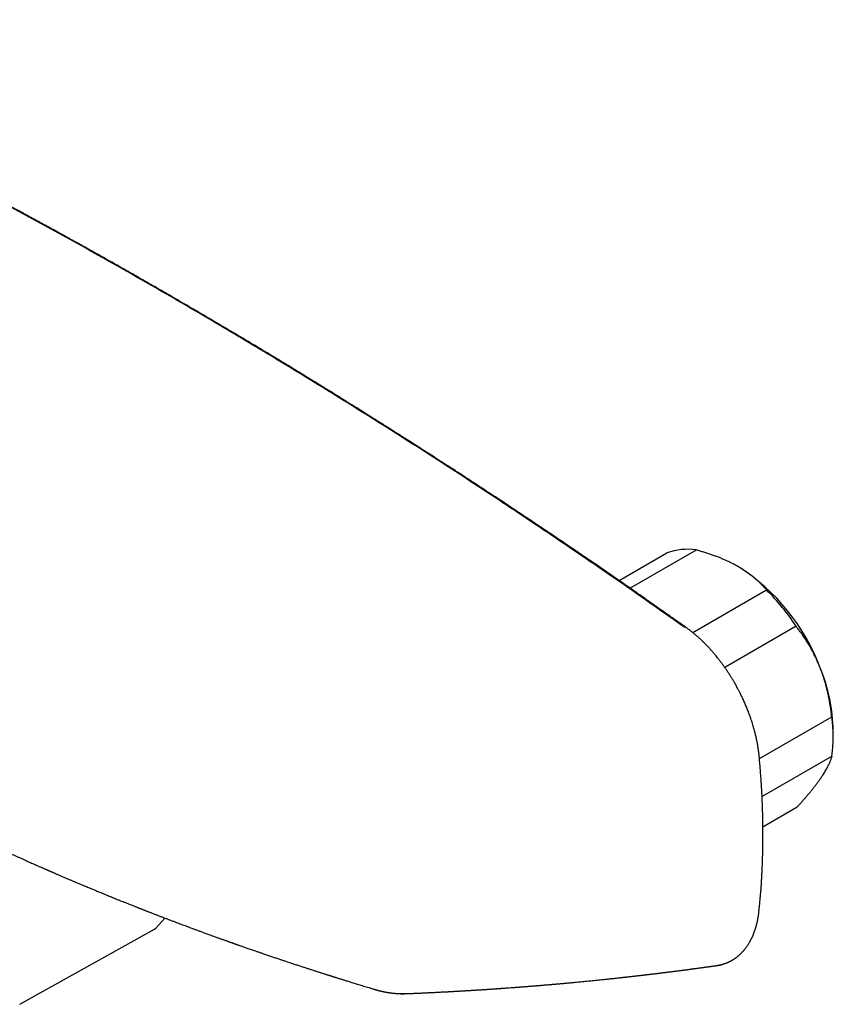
# Model space of a CAD drawing. Header units: millimetres. Extents: x 8 to 749, y 12 to 447.
# Tile 26 of 29: x 656 to 746, y 130 to 240. Entities that reach past the tile are written whole.
import ezdxf

# ---------------------------------------------------------------- set-up
doc = ezdxf.new("R2010")
doc.units = ezdxf.units.MM

msp = doc.modelspace()

# ---------------------------------------------------------------- linework, layer by layer
at = {"color": 7, "linetype": 'Continuous', "lineweight": 30}
for p, q in [((722.54, 176.96), (727.89, 180.05)), ((731.16, 180.38), (723.77, 176.11)), ((735.89, 178.5), (735.89, 178.5)), ((730.78, 171.14), (739.03, 175.91)), ((742.33, 171.85), (734.36, 167.25)), ((738.23, 157.04), (746.32, 161.71)), ((746.49, 159.32), (746.49, 160.13)), ((746.35, 157.32), (738.53, 152.8)), ((738.63, 149.43), (742.47, 151.65)), ((670.72, 138.08), (671.74, 139.21)), ((655.51, 129.56), (670.57, 137.95))]:
    msp.add_line(p, q, dxfattribs=at)
for centre, radius, start, end in [((730.16, 174.02), 6.44, 81.0476, 110.5818), ((723.5, 159.15), 22.98, 20.4796, 57.3822), ((720.89, 157.81), 25.63, 33.2184, 44.9276), ((726.96, 159.76), 19.54, 1.101, 22.3466), ((731.28, 159.41), 15.21, 352.0992, 8.6944)]:
    msp.add_arc(centre, radius, start, end, dxfattribs=at)
for points, knots in [([(729.88, 171.71), (728.75, 172.51), (726.49, 174.11), (723.1, 176.48), (719.7, 178.82), (716.3, 181.14), (712.89, 183.44), (709.54, 185.67), (706.26, 187.84), (703.03, 189.94), (699.81, 192.02), (696.57, 194.08), (693.34, 196.11), (690.1, 198.13), (686.86, 200.12), (683.62, 202.09), (680.37, 204.04), (677.14, 205.96), (673.93, 207.85), (670.73, 209.7), (667.53, 211.53), (664.31, 213.35), (661.07, 215.16), (657.8, 216.96), (654.53, 218.73), (651.27, 220.49), (648.01, 222.21), (644.78, 223.9), (641.56, 225.56), (638.35, 227.2), (635.1, 228.82), (631.84, 230.44), (628.55, 232.04), (625.26, 233.62), (621.97, 235.18), (618.68, 236.71), (615.39, 238.22), (613.19, 239.21), (612.1, 239.71)], [0, 0, 0, 0, 0.029268, 0.058536, 0.087804, 0.117072, 0.14634, 0.175609, 0.203205, 0.230802, 0.258399, 0.285995, 0.313592, 0.341189, 0.368786, 0.396384, 0.423981, 0.451578, 0.478683, 0.505788, 0.532892, 0.559997, 0.587594, 0.615192, 0.642789, 0.670387, 0.697984, 0.725088, 0.752193, 0.779297, 0.806401, 0.834059, 0.861716, 0.889373, 0.91703, 0.944687, 0.972343, 1, 1, 1, 1]), ([(730.06, 171.69), (729.94, 171.78), (729.69, 171.95), (729.33, 172.21), (728.97, 172.46), (728.63, 172.71), (728.29, 172.94), (727.96, 173.17), (727.65, 173.4), (727.33, 173.62), (727.03, 173.83), (726.73, 174.05), (726.43, 174.25), (726.15, 174.45), (725.88, 174.64), (725.58, 174.85), (725.24, 175.09), (724.86, 175.35), (724.48, 175.62), (724.1, 175.88), (723.73, 176.14), (723.36, 176.4), (722.85, 176.75), (722.22, 177.19), (721.46, 177.71), (720.71, 178.23), (719.96, 178.74), (719.23, 179.24), (718.23, 179.92), (716.97, 180.78), (715.43, 181.82), (713.89, 182.86), (712.35, 183.89), (710.52, 185.11), (709.05, 186.09), (707.92, 186.83), (707.45, 187.14), (706.97, 187.46), (706.48, 187.78), (705.99, 188.1), (705.48, 188.43), (704.97, 188.77), (704.55, 189.04), (704.21, 189.26), (703.97, 189.41), (703.73, 189.57), (703.49, 189.73), (703.25, 189.88), (703.02, 190.03), (702.78, 190.18), (702.55, 190.33), (702.32, 190.48), (702.1, 190.63), (701.88, 190.77), (701.68, 190.9), (701.49, 191.02), (701.31, 191.14), (701.15, 191.24), (701.01, 191.33), (700.9, 191.4), (700.78, 191.48), (700.66, 191.56), (700.51, 191.65), (700.35, 191.75), (700.16, 191.87), (699.96, 192), (699.76, 192.13), (699.55, 192.27), (699.32, 192.41), (699.09, 192.56), (698.85, 192.71), (698.6, 192.87), (698.31, 193.05), (697.99, 193.26), (697.64, 193.48), (697.3, 193.7), (696.95, 193.92), (696.6, 194.14), (696.23, 194.37), (695.88, 194.6), (695.53, 194.81), (695.19, 195.03), (694.85, 195.24), (694.34, 195.57), (693.64, 196), (692.94, 196.44), (692.41, 196.77), (692.05, 196.99), (691.69, 197.22), (691.33, 197.44), (690.91, 197.7), (690.45, 197.99), (689.94, 198.3), (689.4, 198.64), (688.82, 198.99), (688.22, 199.36), (687.63, 199.73), (687.04, 200.09), (686.46, 200.44), (685.84, 200.82), (685.2, 201.21), (684.53, 201.61), (683.86, 202.02), (682.69, 202.73), (681.01, 203.74), (678.83, 205.03), (676.64, 206.32), (674.46, 207.6), (672.39, 208.81), (670.42, 209.94), (668.57, 211), (666.52, 212.17), (664.93, 213.07), (663.79, 213.7), (663.31, 213.97), (662.82, 214.25), (662.33, 214.52), (661.82, 214.8), (661.3, 215.09), (660.77, 215.39), (660.24, 215.68), (659.76, 215.95), (659.33, 216.18), (658.98, 216.38), (658.62, 216.57), (658.27, 216.76), (657.93, 216.95), (657.59, 217.14), (657.23, 217.33), (656.87, 217.53), (656.59, 217.68), (656.38, 217.79), (656.25, 217.87), (656.13, 217.93), (656.02, 217.99), (655.92, 218.05), (655.82, 218.1), (655.75, 218.14), (655.68, 218.18), (655.62, 218.21), (655.56, 218.24), (655.51, 218.27), (655.46, 218.3), (655.4, 218.33), (655.31, 218.38), (655.21, 218.43), (655.1, 218.49), (654.98, 218.56), (654.85, 218.63), (654.71, 218.7), (654.56, 218.78), (654.4, 218.87), (654.23, 218.96), (654.06, 219.05), (653.88, 219.15), (653.71, 219.24), (653.39, 219.42), (652.92, 219.66), (652.34, 219.98), (651.79, 220.27), (651.26, 220.55), (650.75, 220.83), (650.11, 221.17), (649.34, 221.57), (648.46, 222.04), (647.58, 222.5), (646.32, 223.16), (644.66, 224.03), (642.61, 225.09), (640.46, 226.19), (638.22, 227.32), (635.89, 228.49), (633.55, 229.66), (631.22, 230.8), (628.88, 231.94), (627.18, 232.76), (626.11, 233.27), (625.68, 233.48), (625.25, 233.69), (624.82, 233.89), (624.39, 234.1), (623.96, 234.3), (623.54, 234.5), (623.1, 234.71), (622.65, 234.92), (622.19, 235.14), (621.84, 235.3), (621.6, 235.41), (621.47, 235.47), (621.34, 235.53), (621.21, 235.59), (621.09, 235.65), (620.96, 235.71), (620.83, 235.77), (620.69, 235.84), (620.53, 235.91), (620.36, 235.99), (620.17, 236.08), (619.98, 236.17), (619.78, 236.26), (619.57, 236.36), (619.36, 236.46), (619.13, 236.56), (618.89, 236.67), (618.64, 236.79), (618.38, 236.91), (618.11, 237.03), (617.83, 237.16), (617.55, 237.3), (617.25, 237.43), (616.94, 237.57), (616.62, 237.72), (616.29, 237.87), (615.95, 238.02), (615.61, 238.18), (615.25, 238.35), (614.88, 238.51), (614.49, 238.69), (614.08, 238.88), (613.64, 239.07), (613.19, 239.28), (612.73, 239.48), (612.42, 239.62), (612.26, 239.69)], [0, 0, 0, 0, 0.003234, 0.006386, 0.009455, 0.012441, 0.015345, 0.018166, 0.020905, 0.023561, 0.026255, 0.028858, 0.031371, 0.033794, 0.036125, 0.038366, 0.041665, 0.044937, 0.048196, 0.051439, 0.054669, 0.057883, 0.061083, 0.067703, 0.074254, 0.080725, 0.087115, 0.093424, 0.099652, 0.112861, 0.126066, 0.139272, 0.152477, 0.165682, 0.186388, 0.190455, 0.194523, 0.198615, 0.202781, 0.207023, 0.21134, 0.215733, 0.220202, 0.222233, 0.224279, 0.22634, 0.228417, 0.230481, 0.232478, 0.234407, 0.236476, 0.238461, 0.240362, 0.242179, 0.243911, 0.24556, 0.247125, 0.248606, 0.249598, 0.250564, 0.251573, 0.252631, 0.253738, 0.255262, 0.256871, 0.258565, 0.260296, 0.262107, 0.263999, 0.265971, 0.268023, 0.270155, 0.272368, 0.27542, 0.278402, 0.281315, 0.284158, 0.287353, 0.290455, 0.293464, 0.29638, 0.299336, 0.30219, 0.305006, 0.312529, 0.320024, 0.323014, 0.326024, 0.32909, 0.332214, 0.335396, 0.33965, 0.344002, 0.348453, 0.353598, 0.358708, 0.363768, 0.368778, 0.373737, 0.378647, 0.384372, 0.390078, 0.395785, 0.401492, 0.42002, 0.438548, 0.457076, 0.475605, 0.494133, 0.509819, 0.525506, 0.541193, 0.561899, 0.565967, 0.570034, 0.574132, 0.5783, 0.582616, 0.587005, 0.591467, 0.596002, 0.600609, 0.603665, 0.606709, 0.609699, 0.612636, 0.615518, 0.618347, 0.621452, 0.624489, 0.627458, 0.628606, 0.629713, 0.630742, 0.631694, 0.63257, 0.633368, 0.633992, 0.634559, 0.635069, 0.635523, 0.635925, 0.636354, 0.636839, 0.637594, 0.638452, 0.639414, 0.640479, 0.641554, 0.642718, 0.64397, 0.64531, 0.646738, 0.648216, 0.6497, 0.651177, 0.652647, 0.657841, 0.662948, 0.667434, 0.67185, 0.676196, 0.680476, 0.688038, 0.695516, 0.702912, 0.710225, 0.727519, 0.744812, 0.762105, 0.781756, 0.801408, 0.821059, 0.840711, 0.860362, 0.880013, 0.883645, 0.887277, 0.890908, 0.89454, 0.898171, 0.901774, 0.905311, 0.908781, 0.912767, 0.916662, 0.920465, 0.921567, 0.922663, 0.92375, 0.924829, 0.9259, 0.926963, 0.928038, 0.929174, 0.930546, 0.931999, 0.933533, 0.935148, 0.936844, 0.93859, 0.940413, 0.942316, 0.944296, 0.946398, 0.948581, 0.950846, 0.953192, 0.955621, 0.95813, 0.960722, 0.963395, 0.966149, 0.968986, 0.971903, 0.974903, 0.977984, 0.981147, 0.98472, 0.988392, 0.992162, 0.996032, 1, 1, 1, 1]), ([(735.8, 178.55), (735.69, 178.61), (735.47, 178.74), (735.13, 178.91), (734.77, 179.09), (734.41, 179.25), (734.04, 179.41), (733.66, 179.57), (733.27, 179.71), (732.87, 179.85), (732.46, 179.99), (732.03, 180.13), (731.6, 180.26), (731.31, 180.34), (731.16, 180.38)], [0, 0, 0, 0, 0.081816, 0.1636704, 0.2455265, 0.3273446, 0.4099338, 0.4925237, 0.5735487, 0.6545744, 0.7409137, 0.8272814, 0.913654, 1, 1, 1, 1]), ([(739.03, 175.91), (738.97, 175.98), (738.83, 176.14), (738.62, 176.37), (738.4, 176.59), (738.17, 176.82), (737.94, 177.03), (737.69, 177.25), (737.43, 177.46), (737.16, 177.67), (736.87, 177.88), (736.57, 178.09), (736.25, 178.29), (736, 178.44), (735.84, 178.53), (735.8, 178.55)], [0, 0, 0, 0, 0.079536, 0.159093, 0.238646, 0.318178, 0.39818, 0.47818, 0.55735, 0.63652, 0.719515, 0.80255, 0.885583, 0.968575, 1, 1, 1, 1]), ([(745.03, 167.19), (745.01, 167.24), (744.93, 167.44), (744.79, 167.77), (744.61, 168.17), (744.42, 168.56), (744.23, 168.94), (744.02, 169.33), (743.81, 169.7), (743.58, 170.06), (743.35, 170.43), (743.11, 170.79), (742.86, 171.15), (742.6, 171.5), (742.42, 171.73), (742.33, 171.85)], [0, 0, 0, 0, 0.034083, 0.113223, 0.192397, 0.271573, 0.350714, 0.430546, 0.510378, 0.588808, 0.667237, 0.750413, 0.833614, 0.916819, 1, 1, 1, 1]), ([(738.21, 157.3), (738.2, 157.38), (738.19, 157.53), (738.16, 157.76), (738.13, 157.97), (738.1, 158.18), (738.07, 158.37), (738.04, 158.55), (738.01, 158.73), (737.98, 158.89), (737.95, 159.04), (737.92, 159.18), (737.89, 159.32), (737.86, 159.44), (737.84, 159.56), (737.81, 159.68), (737.78, 159.79), (737.74, 159.96), (737.68, 160.17), (737.61, 160.43), (737.54, 160.69), (737.45, 160.97), (737.37, 161.24), (737.28, 161.51), (737.19, 161.77), (737.1, 162.02), (737.01, 162.26), (736.91, 162.5), (736.82, 162.73), (736.73, 162.95), (736.64, 163.16), (736.54, 163.39), (736.44, 163.62), (736.33, 163.86), (736.2, 164.12), (736.07, 164.38), (735.93, 164.65), (735.79, 164.92), (735.65, 165.18), (735.51, 165.44), (735.36, 165.7), (735.2, 165.96), (735.02, 166.25), (734.82, 166.56), (734.61, 166.89), (734.4, 167.18), (734.2, 167.46), (734.02, 167.72), (733.83, 167.96), (733.65, 168.2), (733.47, 168.42), (733.28, 168.66), (733.07, 168.9), (732.85, 169.15), (732.66, 169.36), (732.49, 169.54), (732.38, 169.67), (732.28, 169.77), (732.22, 169.83), (732.16, 169.89), (732.11, 169.94), (732.08, 169.97), (732.05, 170), (732.02, 170.03), (732, 170.05), (731.97, 170.08), (731.94, 170.1), (731.91, 170.14), (731.86, 170.19), (731.79, 170.25), (731.72, 170.32), (731.64, 170.39), (731.55, 170.48), (731.46, 170.57), (731.35, 170.66), (731.23, 170.76), (731.11, 170.87), (730.98, 170.98), (730.84, 171.09), (730.7, 171.21), (730.55, 171.32), (730.4, 171.44), (730.23, 171.57), (730.12, 171.65), (730.06, 171.69)], [0, 0, 0, 0, 0.0152, 0.029702, 0.043507, 0.056617, 0.069033, 0.080554, 0.091408, 0.101597, 0.111122, 0.120158, 0.128504, 0.136161, 0.143367, 0.150636, 0.157985, 0.165412, 0.181142, 0.197216, 0.213634, 0.230396, 0.247501, 0.264484, 0.280249, 0.29558, 0.310478, 0.324945, 0.338981, 0.352587, 0.365767, 0.379092, 0.393692, 0.408952, 0.424873, 0.441459, 0.458715, 0.476644, 0.492518, 0.508889, 0.525739, 0.543064, 0.560592, 0.583032, 0.604869, 0.626103, 0.644555, 0.662528, 0.680022, 0.697039, 0.713579, 0.729643, 0.749449, 0.768775, 0.787653, 0.799868, 0.811889, 0.818109, 0.823938, 0.828814, 0.832619, 0.835522, 0.837873, 0.840568, 0.842104, 0.844043, 0.846428, 0.849258, 0.853726, 0.858987, 0.865041, 0.871601, 0.878893, 0.886917, 0.895676, 0.90517, 0.915401, 0.926369, 0.937073, 0.948401, 0.960355, 0.972937, 0.986151, 1, 1, 1, 1]), ([(746.32, 161.71), (746.3, 161.86), (746.27, 162.17), (746.21, 162.63), (746.13, 163.09), (746.06, 163.55), (745.97, 164.01), (745.87, 164.47), (745.76, 164.92), (745.64, 165.37), (745.51, 165.83), (745.36, 166.29), (745.2, 166.74), (745.09, 167.04), (745.03, 167.19)], [0, 0, 0, 0, 0.082025, 0.164072, 0.246116, 0.328135, 0.410674, 0.493213, 0.574834, 0.656455, 0.742321, 0.82823, 0.914137, 1, 1, 1, 1]), ([(738.18, 139.95), (738.19, 140.06), (738.22, 140.28), (738.25, 140.6), (738.28, 140.91), (738.31, 141.21), (738.33, 141.49), (738.36, 141.76), (738.38, 142.02), (738.4, 142.26), (738.42, 142.49), (738.43, 142.71), (738.45, 142.92), (738.46, 143.12), (738.47, 143.28), (738.48, 143.41), (738.48, 143.52), (738.49, 143.62), (738.5, 143.71), (738.5, 143.8), (738.51, 143.89), (738.51, 143.98), (738.52, 144.05), (738.52, 144.11), (738.52, 144.15), (738.52, 144.18), (738.52, 144.2), (738.52, 144.21), (738.52, 144.23), (738.53, 144.25), (738.53, 144.29), (738.53, 144.34), (738.53, 144.42), (738.54, 144.52), (738.54, 144.62), (738.55, 144.74), (738.55, 144.86), (738.56, 145.04), (738.57, 145.29), (738.58, 145.59), (738.59, 145.91), (738.6, 146.23), (738.61, 146.56), (738.62, 146.95), (738.63, 147.4), (738.63, 147.91), (738.63, 148.41), (738.63, 148.92), (738.63, 149.44), (738.62, 149.96), (738.61, 150.48), (738.6, 150.99), (738.58, 151.51), (738.56, 152.03), (738.55, 152.41), (738.54, 152.68), (738.53, 152.82), (738.52, 152.96), (738.52, 153.1), (738.51, 153.24), (738.5, 153.39), (738.49, 153.54), (738.48, 153.72), (738.47, 153.91), (738.46, 154.12), (738.44, 154.34), (738.43, 154.58), (738.41, 154.83), (738.39, 155.09), (738.37, 155.37), (738.35, 155.66), (738.33, 155.96), (738.3, 156.28), (738.27, 156.61), (738.24, 156.95), (738.22, 157.18), (738.21, 157.3)], [0, 0, 0, 0, 0.0203165, 0.0398514, 0.058606, 0.0765814, 0.0937788, 0.1099126, 0.1252977, 0.1399347, 0.1538245, 0.1669675, 0.1793645, 0.1910158, 0.2019219, 0.208396, 0.2145759, 0.2204617, 0.2260459, 0.2311946, 0.2370473, 0.2421157, 0.2464, 0.2499003, 0.2526168, 0.253798, 0.2547324, 0.2554228, 0.2563403, 0.257827, 0.2598827, 0.2622701, 0.2675925, 0.2733859, 0.2796503, 0.2863856, 0.2935917, 0.3011649, 0.3186966, 0.3366256, 0.354952, 0.3736759, 0.3927976, 0.4121527, 0.4420217, 0.4711596, 0.4995677, 0.5295583, 0.5590713, 0.5885813, 0.6180909, 0.6476012, 0.6770073, 0.7060176, 0.7346158, 0.7425948, 0.7505412, 0.7584551, 0.7663363, 0.774185, 0.782125, 0.7906439, 0.8007407, 0.8115987, 0.8232182, 0.8355996, 0.8487433, 0.86265, 0.8773202, 0.8927547, 0.908954, 0.9259191, 0.9433276, 0.9614765, 0.9803669, 1, 1, 1, 1]), ([(745.12, 154.89), (745.14, 154.92), (745.21, 155.03), (745.33, 155.21), (745.47, 155.43), (745.6, 155.64), (745.72, 155.85), (745.83, 156.05), (745.93, 156.24), (746.02, 156.43), (746.1, 156.62), (746.18, 156.8), (746.24, 156.98), (746.3, 157.15), (746.33, 157.26), (746.35, 157.32)], [0, 0, 0, 0, 0.0340833, 0.1132228, 0.1923969, 0.2715725, 0.3507142, 0.4305461, 0.5103785, 0.5888076, 0.6672374, 0.750413, 0.8336138, 0.9168187, 1, 1, 1, 1]), ([(742.47, 151.65), (742.55, 151.74), (742.73, 151.93), (742.98, 152.22), (743.23, 152.5), (743.47, 152.77), (743.7, 153.05), (743.93, 153.32), (744.14, 153.59), (744.35, 153.85), (744.56, 154.12), (744.75, 154.38), (744.94, 154.64), (745.06, 154.81), (745.12, 154.89)], [0, 0, 0, 0, 0.082025, 0.164072, 0.246116, 0.328135, 0.410674, 0.493213, 0.574834, 0.656455, 0.742321, 0.82823, 0.914137, 1, 1, 1, 1]), ([(647.46, 149.74), (647.47, 149.73), (647.52, 149.71), (647.63, 149.65), (647.77, 149.58), (647.91, 149.52), (648.04, 149.45), (648.15, 149.4), (648.26, 149.35), (648.36, 149.3), (648.44, 149.26), (648.52, 149.22), (648.59, 149.18), (648.66, 149.15), (648.71, 149.13), (648.75, 149.11), (648.79, 149.09), (648.82, 149.08), (648.86, 149.06), (648.91, 149.03), (648.97, 149), (649.04, 148.97), (649.13, 148.93), (649.21, 148.89), (649.3, 148.85), (649.38, 148.8), (649.47, 148.76), (649.57, 148.71), (649.74, 148.63), (649.97, 148.52), (650.27, 148.38), (650.56, 148.24), (650.85, 148.11), (651.14, 147.97), (651.42, 147.84), (651.7, 147.71), (651.93, 147.6), (652.13, 147.51), (652.28, 147.43), (652.44, 147.36), (652.61, 147.28), (652.78, 147.2), (652.96, 147.12), (653.15, 147.03), (653.35, 146.94), (653.57, 146.84), (653.8, 146.73), (654.04, 146.62), (654.28, 146.51), (654.54, 146.39), (654.82, 146.27), (655.11, 146.14), (655.42, 146), (655.74, 145.85), (656.03, 145.72), (656.29, 145.61), (656.5, 145.51), (656.72, 145.41), (656.94, 145.32), (657.14, 145.23), (657.33, 145.14), (657.51, 145.06), (657.67, 144.99), (657.83, 144.92), (657.97, 144.86), (658.1, 144.8), (658.22, 144.75), (658.32, 144.7), (658.42, 144.66), (658.5, 144.63), (658.58, 144.59), (658.64, 144.57), (658.7, 144.54), (658.75, 144.52), (658.8, 144.5), (658.84, 144.48), (658.89, 144.46), (658.94, 144.43), (659.01, 144.4), (659.1, 144.37), (659.2, 144.32), (659.31, 144.28), (659.43, 144.22), (659.57, 144.16), (659.71, 144.1), (659.86, 144.04), (660.02, 143.97), (660.18, 143.9), (660.35, 143.83), (660.52, 143.75), (660.7, 143.68), (660.87, 143.6), (661.08, 143.51), (661.33, 143.41), (661.62, 143.28), (661.9, 143.16), (662.18, 143.05), (662.46, 142.93), (662.71, 142.82), (662.96, 142.72), (663.18, 142.63), (663.38, 142.54), (663.56, 142.47), (663.75, 142.39), (663.94, 142.31), (664.13, 142.23), (664.35, 142.14), (664.59, 142.05), (664.85, 141.94), (665.11, 141.83), (665.38, 141.72), (665.64, 141.62), (665.89, 141.51), (666.15, 141.41), (666.41, 141.3), (666.66, 141.2), (666.93, 141.09), (667.2, 140.99), (667.47, 140.88), (667.73, 140.77), (667.96, 140.68), (668.16, 140.6), (668.33, 140.53), (668.48, 140.48), (668.59, 140.43), (668.68, 140.4), (668.76, 140.37), (668.82, 140.34), (668.87, 140.32), (668.92, 140.3), (668.95, 140.29), (668.98, 140.28), (669.01, 140.27), (669.04, 140.25), (669.08, 140.24), (669.14, 140.22), (669.21, 140.19), (669.29, 140.16), (669.39, 140.12), (669.49, 140.08), (669.61, 140.03), (669.74, 139.98), (669.88, 139.93), (670.02, 139.87), (670.23, 139.79), (670.51, 139.68), (670.84, 139.55), (671.17, 139.43), (671.5, 139.3), (671.83, 139.17), (672.15, 139.05), (672.46, 138.93), (672.75, 138.82), (673.03, 138.72), (673.29, 138.62), (673.57, 138.51), (673.85, 138.41), (674.15, 138.3), (674.45, 138.19), (674.75, 138.07), (675.06, 137.96), (675.37, 137.84), (675.7, 137.72), (676.06, 137.59), (676.45, 137.45), (676.87, 137.3), (677.21, 137.17), (677.47, 137.08), (677.65, 137.01), (677.81, 136.96), (677.97, 136.9), (678.12, 136.84), (678.27, 136.79), (678.43, 136.73), (678.58, 136.68), (678.72, 136.63), (678.85, 136.58), (678.97, 136.54), (679.08, 136.5), (679.18, 136.47), (679.26, 136.44), (679.34, 136.41), (679.4, 136.39), (679.45, 136.37), (679.49, 136.36), (679.52, 136.34), (679.55, 136.34), (679.58, 136.33), (679.61, 136.32), (679.65, 136.3), (679.69, 136.28), (679.75, 136.26), (679.84, 136.23), (679.96, 136.19), (680.11, 136.14), (680.27, 136.08), (680.44, 136.02), (680.62, 135.96), (680.82, 135.89), (681.04, 135.81), (681.27, 135.73), (681.51, 135.65), (681.79, 135.55), (682.11, 135.44), (682.45, 135.33), (682.82, 135.2), (683.23, 135.06), (683.66, 134.92), (684.07, 134.77), (684.46, 134.65), (684.8, 134.53), (685.11, 134.42), (685.42, 134.32), (685.72, 134.22), (686.05, 134.11), (686.42, 133.99), (686.83, 133.86), (687.22, 133.73), (687.6, 133.61), (687.95, 133.49), (688.25, 133.4), (688.49, 133.32), (688.66, 133.26), (688.84, 133.21), (689.01, 133.15), (689.19, 133.09), (689.36, 133.04), (689.53, 132.98), (689.69, 132.93), (689.84, 132.89), (689.97, 132.84), (690.1, 132.8), (690.21, 132.77), (690.3, 132.74), (690.38, 132.72), (690.43, 132.7), (690.48, 132.68), (690.53, 132.67), (690.57, 132.65), (690.61, 132.64), (690.65, 132.63), (690.7, 132.61), (690.76, 132.6), (690.83, 132.57), (690.91, 132.55), (691.01, 132.52), (691.12, 132.48), (691.24, 132.44), (691.37, 132.4), (691.52, 132.36), (691.68, 132.31), (691.85, 132.25), (692.04, 132.2), (692.24, 132.13), (692.45, 132.07), (692.66, 132), (692.9, 131.93), (693.14, 131.85), (693.4, 131.77), (693.68, 131.69), (693.97, 131.6), (694.27, 131.51), (694.58, 131.42), (694.91, 131.32), (695.13, 131.25), (695.24, 131.22)], [0, 0, 0, 0, 0.000256, 0.003759, 0.007033, 0.010079, 0.012896, 0.015484, 0.017844, 0.019976, 0.021879, 0.023558, 0.025236, 0.02666, 0.027831, 0.028749, 0.029416, 0.030059, 0.030843, 0.03202, 0.033415, 0.035029, 0.036861, 0.038912, 0.040676, 0.042575, 0.044609, 0.046778, 0.049045, 0.055703, 0.062193, 0.068516, 0.075104, 0.0815, 0.087704, 0.093715, 0.099535, 0.103074, 0.106538, 0.10996, 0.11354, 0.117316, 0.121286, 0.125452, 0.129813, 0.134591, 0.139583, 0.14479, 0.15021, 0.155844, 0.161692, 0.168181, 0.174914, 0.181891, 0.189114, 0.193778, 0.198539, 0.203365, 0.207993, 0.212364, 0.216479, 0.220337, 0.223939, 0.227285, 0.230374, 0.233158, 0.235695, 0.237984, 0.240027, 0.241852, 0.243421, 0.244747, 0.245979, 0.247162, 0.248056, 0.248963, 0.250009, 0.251203, 0.252544, 0.254468, 0.256631, 0.259034, 0.261677, 0.26456, 0.267681, 0.271043, 0.274299, 0.277753, 0.281403, 0.285198, 0.288939, 0.292609, 0.296208, 0.302619, 0.308789, 0.31472, 0.320807, 0.326618, 0.332153, 0.337413, 0.342396, 0.346338, 0.350121, 0.353997, 0.358023, 0.362197, 0.36652, 0.371806, 0.377299, 0.382998, 0.388904, 0.394077, 0.399399, 0.40487, 0.410455, 0.41591, 0.421187, 0.427179, 0.432924, 0.438422, 0.443674, 0.447434, 0.451057, 0.454542, 0.456526, 0.458341, 0.459943, 0.461334, 0.462396, 0.463288, 0.464012, 0.464568, 0.465136, 0.465851, 0.466711, 0.467718, 0.469241, 0.47101, 0.473025, 0.475285, 0.477791, 0.480492, 0.483429, 0.486489, 0.48952, 0.496619, 0.503552, 0.510319, 0.517385, 0.52426, 0.530944, 0.537438, 0.543742, 0.54904, 0.554547, 0.560263, 0.566187, 0.57232, 0.578662, 0.584832, 0.591188, 0.597729, 0.604456, 0.611368, 0.61982, 0.628534, 0.63751, 0.641108, 0.644672, 0.648086, 0.651347, 0.654454, 0.657409, 0.660754, 0.663878, 0.666782, 0.669466, 0.67193, 0.674136, 0.676129, 0.677911, 0.67948, 0.680644, 0.681656, 0.682515, 0.683221, 0.683774, 0.684214, 0.684796, 0.685595, 0.686613, 0.687849, 0.68927, 0.692019, 0.695022, 0.698278, 0.701787, 0.70555, 0.709694, 0.714107, 0.71879, 0.723742, 0.728963, 0.736037, 0.743, 0.749837, 0.758795, 0.767526, 0.77603, 0.784307, 0.790764, 0.797076, 0.803243, 0.809266, 0.8153, 0.823379, 0.831657, 0.840136, 0.84715, 0.854295, 0.861571, 0.865047, 0.868552, 0.872086, 0.875646, 0.879095, 0.882729, 0.886135, 0.889315, 0.892267, 0.894991, 0.897488, 0.899758, 0.9018, 0.903005, 0.904114, 0.905134, 0.906068, 0.906914, 0.907674, 0.908442, 0.909365, 0.91054, 0.911966, 0.913643, 0.915572, 0.917752, 0.920183, 0.922865, 0.92581, 0.929008, 0.93246, 0.936164, 0.940122, 0.944256, 0.948634, 0.953257, 0.958123, 0.963342, 0.968815, 0.974542, 0.980525, 0.986762, 0.993253, 1, 1, 1, 1]), ([(733.35, 133.88), (733.37, 133.88), (733.41, 133.89), (733.46, 133.9), (733.51, 133.91), (733.57, 133.91), (733.63, 133.93), (733.7, 133.94), (733.77, 133.95), (733.84, 133.97), (733.91, 133.98), (733.96, 134), (734.01, 134.01), (734.05, 134.02), (734.08, 134.03), (734.1, 134.04), (734.12, 134.04), (734.14, 134.05), (734.17, 134.06), (734.2, 134.07), (734.24, 134.08), (734.28, 134.09), (734.32, 134.11), (734.38, 134.12), (734.45, 134.15), (734.53, 134.18), (734.6, 134.21), (734.66, 134.23), (734.7, 134.25), (734.73, 134.26), (734.76, 134.28), (734.78, 134.29), (734.81, 134.3), (734.85, 134.32), (734.89, 134.34), (734.95, 134.37), (735.01, 134.4), (735.08, 134.43), (735.14, 134.47), (735.19, 134.5), (735.25, 134.53), (735.3, 134.56), (735.34, 134.59), (735.39, 134.62), (735.43, 134.64), (735.47, 134.67), (735.52, 134.7), (735.57, 134.74), (735.62, 134.78), (735.67, 134.81), (735.71, 134.84), (735.75, 134.87), (735.78, 134.9), (735.82, 134.93), (735.86, 134.97), (735.91, 135.01), (735.97, 135.06), (736.03, 135.12), (736.09, 135.17), (736.15, 135.22), (736.19, 135.27), (736.24, 135.31), (736.28, 135.36), (736.32, 135.4), (736.35, 135.43), (736.38, 135.47), (736.41, 135.5), (736.44, 135.53), (736.47, 135.56), (736.52, 135.63), (736.6, 135.73), (736.7, 135.85), (736.79, 135.96), (736.87, 136.08), (736.96, 136.21), (737.05, 136.35), (737.12, 136.47), (737.17, 136.56), (737.2, 136.62), (737.23, 136.67), (737.25, 136.72), (737.27, 136.75), (737.28, 136.78), (737.29, 136.8), (737.3, 136.81), (737.31, 136.83), (737.32, 136.85), (737.34, 136.89), (737.36, 136.93), (737.39, 136.98), (737.41, 137.04), (737.45, 137.11), (737.5, 137.23), (737.57, 137.4), (737.65, 137.61), (737.71, 137.79), (737.76, 137.91), (737.78, 137.98), (737.8, 138.04), (737.81, 138.09), (737.83, 138.14), (737.84, 138.18), (737.85, 138.22), (737.86, 138.27), (737.88, 138.31), (737.89, 138.35), (737.9, 138.4), (737.91, 138.45), (737.93, 138.51), (737.94, 138.57), (737.96, 138.65), (737.98, 138.73), (738, 138.83), (738.03, 138.93), (738.05, 139.05), (738.07, 139.18), (738.1, 139.31), (738.12, 139.45), (738.14, 139.61), (738.16, 139.77), (738.18, 139.89), (738.18, 139.95)], [0, 0, 0, 0, 0.005778, 0.011715, 0.018053, 0.025209, 0.033213, 0.042065, 0.051765, 0.062313, 0.070556, 0.077828, 0.084129, 0.08946, 0.09382, 0.096345, 0.098548, 0.101401, 0.105053, 0.109504, 0.114654, 0.12042, 0.126082, 0.131551, 0.143793, 0.154937, 0.164978, 0.171578, 0.17725, 0.181996, 0.185815, 0.188753, 0.192656, 0.197535, 0.203391, 0.212455, 0.222193, 0.231461, 0.240258, 0.248585, 0.256442, 0.26388, 0.270501, 0.276949, 0.283224, 0.289677, 0.296893, 0.304744, 0.31293, 0.320509, 0.327461, 0.333718, 0.339276, 0.344745, 0.350915, 0.360405, 0.370357, 0.380838, 0.39237, 0.400619, 0.408756, 0.416608, 0.424177, 0.431426, 0.437905, 0.443189, 0.447819, 0.452837, 0.458443, 0.464633, 0.485474, 0.506657, 0.52121, 0.539204, 0.558586, 0.57908, 0.600764, 0.608521, 0.616419, 0.623775, 0.629864, 0.634688, 0.63759, 0.639712, 0.641558, 0.643836, 0.64655, 0.651396, 0.657208, 0.663984, 0.671726, 0.680432, 0.689671, 0.716405, 0.743145, 0.769892, 0.778558, 0.786408, 0.793439, 0.799652, 0.805048, 0.809796, 0.814687, 0.819247, 0.823998, 0.828939, 0.834072, 0.83977, 0.846317, 0.853806, 0.862237, 0.87161, 0.88212, 0.893605, 0.906067, 0.919505, 0.933918, 0.949025, 0.965073, 0.982065, 1, 1, 1, 1]), ([(670.57, 137.95), (670.58, 137.96), (670.6, 137.97), (670.63, 137.99), (670.67, 138.02), (670.7, 138.05), (670.71, 138.07), (670.72, 138.08)], [0, 0, 0, 0, 0.152038, 0.379657, 0.605397, 0.827125, 1, 1, 1, 1]), ([(698.1, 130.72), (698.16, 130.73), (698.28, 130.73), (698.46, 130.74), (698.62, 130.75), (698.77, 130.75), (698.91, 130.76), (699.04, 130.76), (699.15, 130.77), (699.25, 130.77), (699.34, 130.78), (699.41, 130.78), (699.48, 130.78), (699.53, 130.78), (699.57, 130.79), (699.61, 130.79), (699.66, 130.79), (699.71, 130.79), (699.77, 130.79), (699.84, 130.8), (699.92, 130.8), (700.01, 130.8), (700.13, 130.81), (700.27, 130.82), (700.43, 130.82), (700.58, 130.83), (700.72, 130.84), (700.84, 130.84), (700.95, 130.85), (701.05, 130.85), (701.13, 130.86), (701.21, 130.86), (701.27, 130.86), (701.32, 130.86), (701.38, 130.87), (701.45, 130.87), (701.53, 130.87), (701.61, 130.88), (701.7, 130.88), (701.8, 130.89), (701.92, 130.89), (702.05, 130.9), (702.19, 130.91), (702.32, 130.91), (702.57, 130.93), (702.81, 130.94), (703.03, 130.95), (703.12, 130.96), (703.2, 130.96), (703.27, 130.96), (703.34, 130.97), (703.4, 130.97), (703.45, 130.97), (703.49, 130.98), (703.54, 130.98), (703.6, 130.98), (703.66, 130.98), (703.74, 130.99), (703.83, 130.99), (703.92, 131), (704.03, 131.01), (704.14, 131.01), (704.26, 131.02), (704.38, 131.03), (704.52, 131.03), (704.64, 131.04), (704.75, 131.05), (704.85, 131.05), (704.94, 131.06), (705.04, 131.06), (705.13, 131.07), (705.2, 131.07), (705.27, 131.08), (705.33, 131.08), (705.38, 131.08), (705.44, 131.09), (705.52, 131.09), (705.61, 131.1), (705.72, 131.1), (705.83, 131.11), (705.93, 131.12), (706.01, 131.12), (706.08, 131.13), (706.14, 131.13), (706.21, 131.13), (706.27, 131.14), (706.35, 131.14), (706.43, 131.15), (706.52, 131.15), (706.6, 131.16), (706.68, 131.16), (706.77, 131.17), (706.86, 131.17), (706.96, 131.18), (707.05, 131.19), (707.14, 131.19), (707.23, 131.2), (707.31, 131.2), (707.39, 131.21), (707.45, 131.21), (707.52, 131.22), (707.58, 131.22), (707.66, 131.23), (707.76, 131.23), (707.87, 131.24), (708, 131.25), (708.17, 131.26), (708.38, 131.27), (708.58, 131.29), (708.73, 131.3), (708.83, 131.3), (708.91, 131.31), (708.99, 131.32), (709.06, 131.32), (709.12, 131.33), (709.17, 131.33), (709.22, 131.33), (709.27, 131.34), (709.34, 131.34), (709.42, 131.35), (709.5, 131.35), (709.6, 131.36), (709.72, 131.37), (709.84, 131.38), (709.96, 131.39), (710.16, 131.4), (710.42, 131.42), (710.68, 131.44), (710.85, 131.45), (710.94, 131.46), (711.03, 131.46), (711.11, 131.47), (711.18, 131.48), (711.25, 131.48), (711.3, 131.49), (711.35, 131.49), (711.39, 131.49), (711.44, 131.5), (711.48, 131.5), (711.52, 131.5), (711.57, 131.51), (711.64, 131.51), (711.74, 131.52), (711.86, 131.53), (711.99, 131.54), (712.13, 131.55), (712.27, 131.56), (712.41, 131.57), (712.57, 131.58), (712.74, 131.6), (712.89, 131.61), (713.01, 131.62), (713.11, 131.63), (713.21, 131.64), (713.3, 131.64), (713.38, 131.65), (713.45, 131.66), (713.55, 131.66), (713.67, 131.67), (713.82, 131.69), (713.99, 131.7), (714.18, 131.72), (714.4, 131.73), (714.62, 131.75), (714.81, 131.77), (714.97, 131.78), (715.1, 131.8), (715.22, 131.81), (715.34, 131.82), (715.45, 131.83), (715.55, 131.83), (715.64, 131.84), (715.72, 131.85), (715.8, 131.86), (715.88, 131.86), (715.97, 131.87), (716.07, 131.88), (716.18, 131.89), (716.32, 131.9), (716.47, 131.92), (716.62, 131.93), (716.77, 131.95), (716.92, 131.96), (717.06, 131.97), (717.28, 131.99), (717.58, 132.02), (717.93, 132.05), (718.27, 132.09), (718.58, 132.12), (718.9, 132.15), (719.23, 132.18), (719.56, 132.21), (719.9, 132.25), (720.25, 132.28), (720.55, 132.31), (720.79, 132.34), (720.96, 132.36), (721.13, 132.37), (721.29, 132.39), (721.45, 132.41), (721.61, 132.43), (721.79, 132.44), (721.98, 132.46), (722.17, 132.48), (722.34, 132.5), (722.49, 132.52), (722.62, 132.53), (722.75, 132.55), (722.88, 132.56), (723, 132.58), (723.1, 132.59), (723.2, 132.6), (723.28, 132.61), (723.37, 132.62), (723.44, 132.62), (723.52, 132.63), (723.61, 132.64), (723.71, 132.65), (723.81, 132.67), (723.94, 132.68), (724.07, 132.7), (724.22, 132.71), (724.37, 132.73), (724.51, 132.75), (724.66, 132.76), (724.8, 132.78), (724.95, 132.8), (725.1, 132.81), (725.25, 132.83), (725.41, 132.85), (725.54, 132.86), (725.64, 132.88), (725.73, 132.89), (725.81, 132.9), (725.91, 132.91), (726.01, 132.92), (726.11, 132.93), (726.22, 132.95), (726.34, 132.96), (726.46, 132.98), (726.59, 132.99), (726.73, 133.01), (726.85, 133.02), (726.98, 133.04), (727.09, 133.05), (727.2, 133.06), (727.3, 133.08), (727.38, 133.09), (727.46, 133.1), (727.53, 133.11), (727.6, 133.11), (727.66, 133.12), (727.71, 133.13), (727.77, 133.14), (727.82, 133.14), (727.87, 133.15), (727.94, 133.16), (728.01, 133.17), (728.09, 133.18), (728.18, 133.19), (728.29, 133.2), (728.43, 133.22), (728.6, 133.24), (728.75, 133.26), (728.89, 133.28), (729.03, 133.3), (729.16, 133.31), (729.28, 133.33), (729.39, 133.34), (729.51, 133.36), (729.63, 133.37), (729.76, 133.39), (729.88, 133.41), (730, 133.42), (730.09, 133.43), (730.17, 133.44), (730.23, 133.45), (730.3, 133.46), (730.38, 133.47), (730.47, 133.48), (730.56, 133.5), (730.65, 133.51), (730.75, 133.52), (730.86, 133.54), (730.96, 133.55), (731.08, 133.57), (731.21, 133.58), (731.36, 133.6), (731.5, 133.62), (731.64, 133.64), (731.78, 133.66), (731.92, 133.68), (732.05, 133.7), (732.18, 133.71), (732.27, 133.73), (732.34, 133.74), (732.39, 133.74), (732.45, 133.75), (732.52, 133.76), (732.59, 133.77), (732.67, 133.78), (732.77, 133.8), (732.89, 133.81), (733.01, 133.83), (733.15, 133.85), (733.29, 133.87), (733.45, 133.89), (733.61, 133.91), (733.79, 133.94), (733.9, 133.95), (733.97, 133.96)], [0, 0, 0, 0, 0.0051176, 0.0099071, 0.0143685, 0.0185019, 0.0223072, 0.0257253, 0.028827, 0.0316123, 0.0340812, 0.0360512, 0.0377596, 0.0392066, 0.0403921, 0.0413174, 0.0425412, 0.0439967, 0.0456839, 0.0476028, 0.0497534, 0.0521357, 0.0547356, 0.0594375, 0.0638765, 0.0680529, 0.0715597, 0.0748571, 0.0778987, 0.0806265, 0.0830401, 0.0851397, 0.0865313, 0.0880311, 0.0897128, 0.0915764, 0.093622, 0.0958496, 0.0982591, 0.1008506, 0.1043666, 0.1080367, 0.1117139, 0.115398, 0.1190891, 0.1322996, 0.1349021, 0.1373592, 0.1395886, 0.1415903, 0.143398, 0.1449687, 0.1463023, 0.1475522, 0.148895, 0.1503309, 0.15186, 0.1541573, 0.1566371, 0.1592995, 0.1621444, 0.165186, 0.1684132, 0.1718825, 0.175594, 0.1795475, 0.1820558, 0.1846527, 0.1873381, 0.190034, 0.1924547, 0.1945738, 0.1962956, 0.1978641, 0.1994621, 0.201092, 0.2027538, 0.2058005, 0.208874, 0.2117799, 0.214508, 0.2170583, 0.2187711, 0.2203932, 0.2220218, 0.2238694, 0.2259434, 0.2282437, 0.2307705, 0.2329147, 0.2351986, 0.2376223, 0.2401858, 0.2428476, 0.2453592, 0.2476792, 0.250355, 0.2527206, 0.2547759, 0.256521, 0.2581215, 0.2598796, 0.2618016, 0.264712, 0.2679324, 0.2714489, 0.275023, 0.2820869, 0.2890381, 0.2917381, 0.2943798, 0.296809, 0.2990109, 0.3008427, 0.3024806, 0.3039246, 0.305186, 0.3064926, 0.3084077, 0.3105544, 0.3129326, 0.3157376, 0.3188085, 0.3221451, 0.3256739, 0.3292537, 0.3384111, 0.3478653, 0.3503905, 0.3529361, 0.355383, 0.357613, 0.3596262, 0.3614226, 0.3629351, 0.36425, 0.365372, 0.3664766, 0.3676525, 0.3688995, 0.3702179, 0.3716074, 0.3747498, 0.3782049, 0.3819727, 0.3855971, 0.3894624, 0.3935686, 0.3979157, 0.4025037, 0.4073327, 0.4103264, 0.4131344, 0.4157456, 0.4181602, 0.420378, 0.422426, 0.4244892, 0.4284025, 0.432485, 0.4367366, 0.4426733, 0.448724, 0.4548547, 0.4610653, 0.4646501, 0.4682545, 0.4717121, 0.4749501, 0.4779685, 0.4807673, 0.4833465, 0.4855178, 0.4876552, 0.4899791, 0.4924912, 0.4951915, 0.4980801, 0.5021858, 0.5064874, 0.51072, 0.5148763, 0.5189564, 0.5229602, 0.5268878, 0.5374307, 0.5476918, 0.5566479, 0.5654504, 0.5743415, 0.5834099, 0.5926967, 0.6022111, 0.6119792, 0.6220066, 0.627197, 0.632141, 0.6368388, 0.6412904, 0.6456358, 0.6501507, 0.6551733, 0.660398, 0.6657986, 0.6713434, 0.6749025, 0.6785185, 0.6821914, 0.6859121, 0.6894732, 0.6922532, 0.6948627, 0.6973017, 0.6995701, 0.701668, 0.7036773, 0.7062417, 0.7090383, 0.7120671, 0.7153281, 0.7193156, 0.7235206, 0.7277049, 0.7318536, 0.7359666, 0.7400439, 0.7440855, 0.7480915, 0.7526752, 0.7570729, 0.7612846, 0.7636794, 0.7660096, 0.7683859, 0.7710523, 0.7737807, 0.7767641, 0.7800027, 0.7833363, 0.7865369, 0.7905243, 0.7942804, 0.7978053, 0.8013253, 0.8045798, 0.8075731, 0.8103731, 0.8130034, 0.8150657, 0.8170101, 0.8188367, 0.8205454, 0.8221363, 0.8237004, 0.8250036, 0.8265463, 0.8283285, 0.8303503, 0.8326115, 0.8351122, 0.8378332, 0.8426218, 0.8471842, 0.8515206, 0.8556309, 0.8595151, 0.86311, 0.8664869, 0.8696458, 0.8725981, 0.8765821, 0.8803115, 0.8837864, 0.8870068, 0.8899729, 0.8916325, 0.8934419, 0.8954657, 0.8977038, 0.9001563, 0.9028229, 0.9055333, 0.9084328, 0.9113912, 0.9143188, 0.9172156, 0.9214694, 0.9256551, 0.9297726, 0.933822, 0.9377633, 0.9414891, 0.9453996, 0.9490327, 0.9523887, 0.9536533, 0.9550827, 0.9567193, 0.9585629, 0.9606134, 0.9628708, 0.9658526, 0.9691318, 0.9727084, 0.9765819, 0.9807521, 0.9851363, 0.989806, 0.9947607, 1, 1, 1, 1]), ([(695.24, 131.22), (695.26, 131.21), (695.3, 131.2), (695.36, 131.18), (695.39, 131.17), (695.42, 131.16), (695.45, 131.16), (695.47, 131.15), (695.51, 131.14), (695.55, 131.13), (695.62, 131.11), (695.72, 131.08), (695.82, 131.06), (695.9, 131.04), (695.96, 131.03), (696.01, 131.01), (696.07, 131), (696.13, 130.99), (696.19, 130.98), (696.25, 130.96), (696.3, 130.95), (696.34, 130.95), (696.38, 130.94), (696.42, 130.93), (696.46, 130.92), (696.52, 130.91), (696.57, 130.9), (696.65, 130.89), (696.73, 130.88), (696.82, 130.86), (696.9, 130.85), (696.98, 130.84), (697.05, 130.83), (697.12, 130.82), (697.19, 130.82), (697.25, 130.81), (697.29, 130.8), (697.33, 130.8), (697.37, 130.8), (697.41, 130.79), (697.45, 130.79), (697.51, 130.78), (697.57, 130.78), (697.64, 130.77), (697.71, 130.77), (697.76, 130.77), (697.81, 130.76), (697.85, 130.76), (697.9, 130.76), (697.95, 130.76), (698.01, 130.75), (698.07, 130.75), (698.13, 130.75), (698.19, 130.75), (698.25, 130.75), (698.31, 130.75), (698.37, 130.75), (698.42, 130.75), (698.46, 130.75), (698.51, 130.75), (698.56, 130.75), (698.63, 130.75), (698.71, 130.75), (698.76, 130.75), (698.79, 130.76)], [0, 0, 0, 0, 0.018571, 0.033432, 0.044583, 0.052021, 0.057613, 0.06393, 0.075357, 0.088137, 0.101183, 0.136885, 0.170179, 0.186513, 0.202867, 0.218851, 0.234208, 0.250688, 0.26921, 0.286862, 0.300399, 0.311758, 0.321158, 0.332079, 0.345229, 0.360514, 0.376849, 0.393931, 0.421474, 0.44583, 0.469709, 0.49256, 0.509946, 0.529494, 0.550124, 0.56805, 0.579788, 0.589263, 0.599169, 0.61039, 0.622971, 0.638212, 0.656724, 0.678323, 0.695769, 0.711911, 0.724755, 0.73429, 0.747746, 0.763611, 0.781161, 0.797643, 0.813002, 0.829711, 0.848463, 0.865754, 0.879698, 0.892905, 0.90815, 0.919666, 0.934578, 0.952934, 0.97474, 1, 1, 1, 1])]:
    msp.add_open_spline(points, degree=3, knots=knots, dxfattribs=at)

doc.saveas('drawing.dxf')
